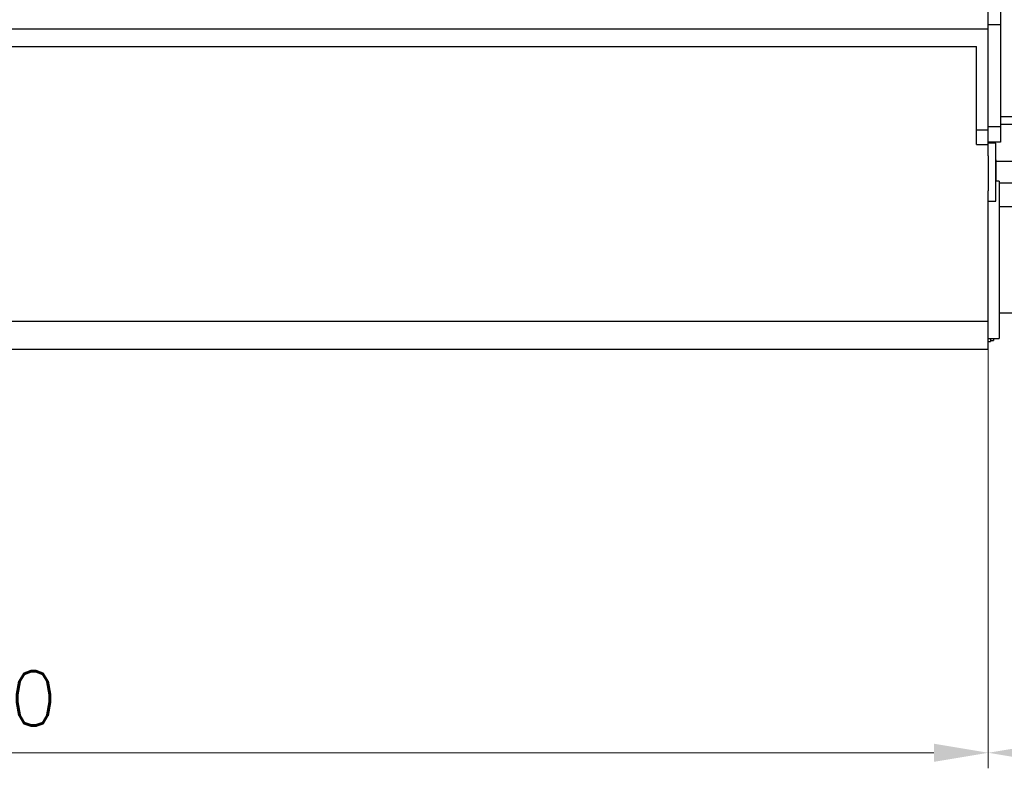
# Model space of a CAD drawing. Header units: inches. Extents: x 0 to 23760, y -13 to 16800.
# Tile 200 of 247: x 17849 to 20388, y 10459 to 12388. Entities that reach past the tile are written whole.
import ezdxf

# ---------------------------------------------------------------- set-up
doc = ezdxf.new("R2010")
doc.units = ezdxf.units.IN
doc.layers.add('254', color=7, linetype='Continuous', true_color=0xffffff)
doc.styles.add('latin_extended', font='simplex.shx')
doc.dimstyles.get("Standard").update_dxf_attribs({"dimtxt": 0.18, "dimasz": 0.18, "dimexe": 0.18, "dimexo": 0.0625, "dimgap": 0.09, "dimtad": 0, "dimtih": 1, "dimtoh": 1, "dimdec": 4, "dimzin": 0, "dimdsep": 46, "dimtxsty": 'Standard', "dimcen": 0.09, "dimadec": 0, "dimazin": 0, "dimtfac": 1, "dimtdec": 4, "dimtofl": 0, "dimtmove": 0, "dimatfit": 3, "dimfxl": 1, "dimtolj": 1, "dimtzin": 0, "dimarcsym": 0})

# ---------------------------------------------------------------- blocks, each defined once
blk = doc.blocks.new('_U0')
at = {"layer": '254', "color": 3, "linetype": 'Continuous', "lineweight": 13, "transparency": 16777216}
for p, q in [((20346.5, 12822.9), (20346.5, 10458.8)), ((15076.5, 12536.9), (15076.5, 10458.8)), ((15216.5, 10498.8), (20206.5, 10498.8))]:
    blk.add_line(p, q, dxfattribs=at)
at = {"layer": '254', "color": 3, "transparency": 16777216}
for points in [[(15216.5, 10522.2), (15216.5, 10475.5), (15076.5, 10498.8)], [(20206.5, 10475.5), (20206.5, 10522.2), (20346.5, 10498.8)]]:
    blk.add_solid(points, dxfattribs=at)
at = {"layer": 'Defpoints', "color": 0, "transparency": 16777216}
for p in [(20346.5, 12862.9), (15076.5, 12576.9), (20346.5, 10498.8)]:
    blk.add_point(p, dxfattribs=at)
at = {"layer": '254', "color": 2, "lineweight": 13, "transparency": 16777216, "insert": (17464.8, 10708.8), "char_height": 140, "attachment_point": 1, "style": 'latin_extended'}
blk.add_mtext('\\A1;5270', dxfattribs=at)
blk = doc.blocks.new('_U13')
at = {"layer": '254', "color": 3, "linetype": 'Continuous', "lineweight": 13, "transparency": 16777216}
for p, q in [((22254.5, 14131.8), (22254.5, 10458.8)), ((20346.5, 12536.9), (20346.5, 10458.8)), ((20486.5, 10498.8), (22114.5, 10498.8))]:
    blk.add_line(p, q, dxfattribs=at)
at = {"layer": '254', "color": 3, "transparency": 16777216}
for points in [[(20486.5, 10522.2), (20486.5, 10475.5), (20346.5, 10498.8)], [(22114.5, 10475.5), (22114.5, 10522.2), (22254.5, 10498.8)]]:
    blk.add_solid(points, dxfattribs=at)
at = {"layer": 'Defpoints', "color": 0, "transparency": 16777216}
for p in [(22254.5, 14171.8), (20346.5, 12576.9), (22254.5, 10498.8)]:
    blk.add_point(p, dxfattribs=at)
at = {"layer": '254', "color": 2, "lineweight": 13, "transparency": 16777216, "insert": (21067.2, 10708.8), "char_height": 140, "attachment_point": 1, "style": 'latin_extended'}
blk.add_mtext('\\A1;1908', dxfattribs=at)

msp = doc.modelspace()

# ---------------------------------------------------------------- linework, layer by layer
at = {"layer": '254', "color": 2, "linetype": 'Continuous', "lineweight": 25}
for p, q in [((20346.497, 12363.845), (20346.497, 12548.845)), ((20378.497, 12414.845), (20378.497, 12374.845)), ((20378.497, 12374.845), (20346.497, 12374.845)), ((20378.497, 12374.845), (20378.497, 12111.845)), ((15076.497, 12363.845), (20346.497, 12363.845)), ((20346.497, 12103.645), (20346.497, 12363.845)), ((14976.497, 12318.845), (20316.497, 12318.845)), ((20316.497, 12103.645), (20316.497, 12318.845)), ((20600.497, 12137.8), (20378.497, 12137.8)), ((20378.497, 12111.845), (20346.497, 12111.845)), ((20600.497, 12117.845), (20378.497, 12117.845)), ((20378.497, 12111.845), (20378.497, 12071.845)), ((20316.497, 12066.203), (20316.497, 12103.645)), ((20316.497, 12103.645), (20346.497, 12103.645)), ((20346.497, 12066.203), (20346.497, 12103.645)), ((20316.497, 12066.203), (20346.497, 12066.203)), ((20378.497, 12071.845), (20346.497, 12071.845)), ((20365.997, 12069.845), (20346.497, 12069.845)), ((20346.497, 12036.867), (20346.497, 12066.203)), ((20365.997, 12047.878), (20365.997, 12069.845)), ((20346.497, 12036.867), (20346.497, 11946.559)), ((20365.997, 11919.845), (20365.997, 12047.878)), ((20366.497, 12026.845), (20365.997, 12026.845)), ((20366.497, 12026.845), (20366.497, 12013.69)), ((20407.497, 12022.345), (20366.497, 12022.345)), ((20366.497, 12013.69), (20366.497, 11971.345)), ((20374.497, 11971.345), (20365.996, 11971.345)), ((20374.497, 11971.345), (20374.497, 11566.345)), ((20374.497, 11967.345), (20407.497, 11967.345)), ((20346.497, 11610.909), (20346.497, 11946.559)), ((20346.497, 11919.845), (20365.997, 11919.845)), ((15011.497, 11610.909), (20346.497, 11610.909)), ((20346.497, 11538.845), (20346.497, 11610.909)), ((20346.497, 11566.345), (20374.497, 11566.345)), ((20346.497, 11558.345), (20351.997, 11558.345)), ((20351.997, 11566.345), (20351.997, 11558.345)), ((20351.997, 11560.895), (20359.997, 11560.895)), ((20359.997, 11566.345), (20359.997, 11560.895)), ((15011.497, 11538.845), (20346.497, 11538.845))]:
    msp.add_line(p, q, dxfattribs=at)
at = {"layer": '254', "color": 110, "linetype": 'Continuous', "lineweight": 13}
msp.add_line((20366.497, 12013.69), (20365.997, 12013.69), dxfattribs=at)
at = {"layer": '254', "color": 2, "linetype": 'Continuous', "lineweight": 25}
for points, knots in [([(20605.499, 11905.345), (20586.248, 11905.345), (20547.747, 11905.345), (20470.746, 11905.345), (20412.997, 11905.345), (20374.497, 11905.345)], [0, 0, 0, 0, 0.2500088, 0.50000587, 1, 1, 1, 1]), ([(20374.497, 11632.345), (20412.997, 11632.345), (20459.196, 11632.345), (20513.096, 11632.345), (20536.196, 11632.345), (20559.296, 11632.345), (20582.399, 11632.345), (20597.802, 11632.345), (20605.505, 11632.345)], [0, 0, 0, 0, 0.49997969, 0.59997563, 0.69997157, 0.79996751, 0.89996345, 1, 1, 1, 1])]:
    msp.add_open_spline(points, degree=3, knots=knots, dxfattribs=at)

# ---------------------------------------------------------------- dimensions: what is measured, and where the dimension line sits
at = {"layer": '254', "color": 2, "linetype": 'Continuous', "lineweight": 13}
for base, p1, p2, override, picture, middle in [((22254.477, 10498.845), (20346.497, 12576.868), (22254.477, 14171.845), {"dimscale": 40, "dimtxt": 3.5, "dimasz": 3.5, "dimexe": 1, "dimexo": 1, "dimgap": 1.75, "dimtad": 1, "dimtih": 1, "dimtoh": 0, "dimdec": 0, "dimlfac": 1, "dimzin": 8, "dimdsep": 46, "dimlunit": 2, "dimtxsty": 'latin_extended', "dimsah": 1, "dimse1": 0, "dimse2": 0, "dimsd1": 0, "dimsd2": 0, "dimclrd": 3, "dimclre": 3, "dimclrt": 2, "dimtol": 0, "dimtm": -0.1, "dimtfac": 0.714286, "dimtdec": 3, "dimtofl": 1, "dimtmove": 0, "dimtzin": 8, "dimlwd": 13, "dimlwe": 13}, '_U13', (21300.487, 10498.845)), ((20346.497, 10498.845), (15076.497, 12576.868), (20346.497, 12862.868), {"dimscale": 40, "dimtxt": 3.5, "dimasz": 3.5, "dimexe": 1, "dimexo": 1, "dimgap": 1.75, "dimtad": 1, "dimtih": 1, "dimtoh": 0, "dimdec": 2, "dimlfac": 1, "dimzin": 8, "dimdsep": 46, "dimlunit": 2, "dimtxsty": 'latin_extended', "dimsah": 1, "dimse1": 0, "dimse2": 0, "dimsd1": 0, "dimsd2": 0, "dimclrd": 3, "dimclre": 3, "dimclrt": 2, "dimtol": 0, "dimtm": -0.1, "dimtfac": 0.714286, "dimtdec": 3, "dimtofl": 1, "dimtmove": 0, "dimtzin": 8, "dimlwd": 13, "dimlwe": 13}, '_U0', (17711.497, 10498.845))]:
    dim = msp.add_linear_dim(base=base, p1=p1, p2=p2, dimstyle='Standard', override=override, dxfattribs=at)
    dim.commit()
    dim.dimension.update_dxf_attribs({"geometry": picture, "text_midpoint": middle, "dimtype": 160})

doc.saveas('drawing.dxf')
